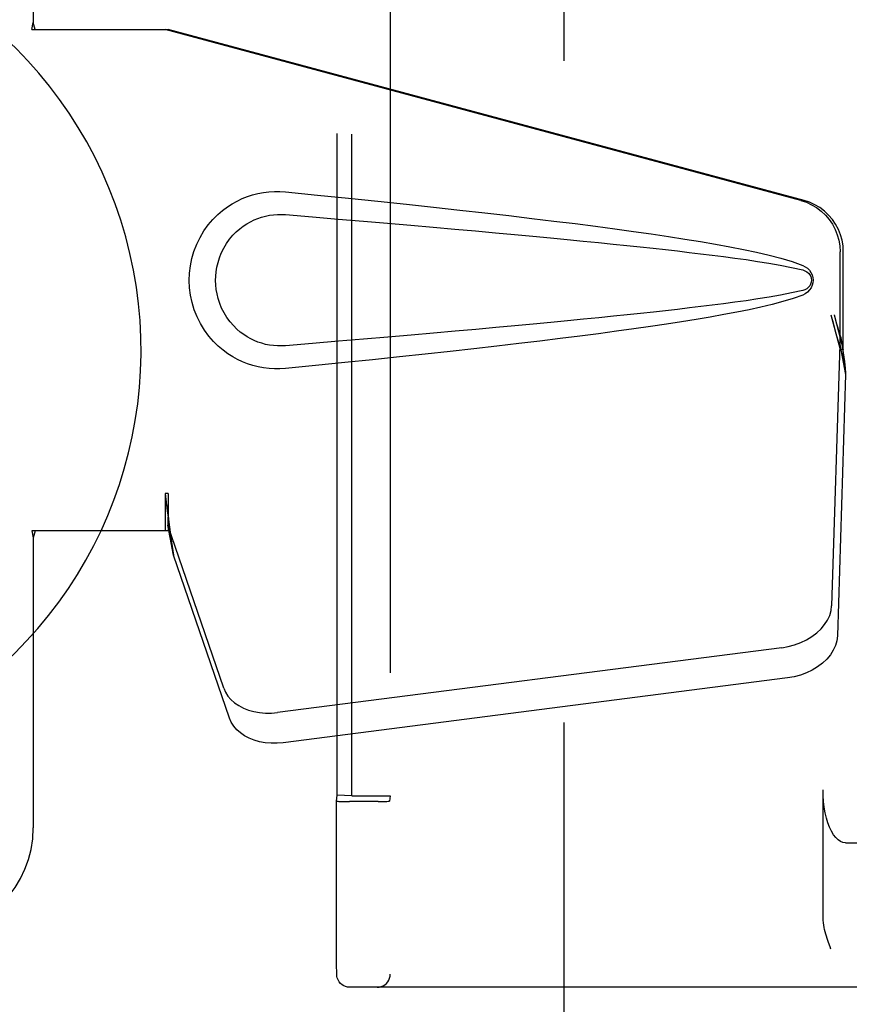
# Model space of a CAD drawing. Header units: inches. Extents: x 0 to 283, y 0 to 183.
# Tile 12 of 82: x 83.99 to 85.94, y 94.78 to 97.09. Entities that reach past the tile are written whole.
import ezdxf

# ---------------------------------------------------------------- set-up
doc = ezdxf.new("R2010")
doc.units = ezdxf.units.IN
doc.header["$LTSCALE"] = 15.583333
doc.header["$MEASUREMENT"] = 0
doc.linetypes.add('HIDDEN', pattern=[0.2, 0.1, -0.1])
doc.layers.add('DEFAULT_2', color=8, linetype='HIDDEN')
doc.layers.add('SECONDARY_OR_LEFT_DOOR_ASSEMBLY', color=7, linetype='CONTINUOUS')

msp = doc.modelspace()

# ---------------------------------------------------------------- linework, layer by layer
at = {"layer": 'DEFAULT_2', "color": 8, "linetype": 'HIDDEN'}
for p, q in [((85.2671, 65.8306), (85.2671, 126.8006)), ((84.8579, 97.5346), (84.8579, 94.8466)), ((84.7326, 95.2675), (84.7326, 97.1136)), ((84.7674, 95.2662), (84.7674, 97.115)), ((84.8574, 97.1146), (84.8574, 95.2665)), ((85.8772, 94.979), (85.8772, 95.2806)), ((84.7309, 95.2536), (84.7326, 95.2675)), ((84.7309, 95.1836), (84.7309, 95.2536)), ((84.7674, 95.2662), (84.7326, 95.2675)), ((84.7523, 95.2531), (84.7618, 95.2531)), ((84.8297, 95.2531), (84.7618, 95.2531)), ((84.7674, 95.2662), (84.8374, 95.2662)), ((84.8297, 95.2531), (84.8389, 95.2531)), ((84.8389, 95.2531), (84.8467, 95.2532)), ((84.8574, 95.2665), (84.8559, 95.2536)), ((84.731, 95.0744), (84.7309, 95.1836)), ((85.9297, 95.1556), (86.7955, 95.1556)), ((84.7311, 94.9835), (84.731, 95.0744)), ((84.7312, 94.9272), (84.7311, 94.9835)), ((84.7314, 94.8878), (84.7312, 94.9272)), ((85.8953, 94.9056), (85.8935, 94.9106)), ((84.7315, 94.8639), (84.7314, 94.8878)), ((84.7316, 94.8526), (84.7315, 94.8639)), ((84.7316, 94.8492), (84.7316, 94.8526)), ((84.7317, 94.8475), (84.7316, 94.8492)), ((84.7317, 94.8466), (84.7317, 94.8475)), ((86.1476, 94.8156), (84.7627, 94.8156))]:
    msp.add_line(p, q, dxfattribs=at)
for points in [[(85.9297, 95.1556), (85.9238, 95.1564), (85.918, 95.1587), (85.9124, 95.1626), (85.9069, 95.1679), (85.9018, 95.1747), (85.897, 95.1828), (85.8926, 95.1922), (85.8886, 95.2026), (85.8852, 95.2141), (85.8824, 95.2263), (85.8801, 95.2393), (85.8785, 95.2527), (85.8775, 95.2665), (85.8772, 95.2806)], [(84.7309, 95.2536), (84.7313, 95.2535), (84.7324, 95.2534), (84.7342, 95.2534), (84.7368, 95.2533), (84.7399, 95.2532), (84.7436, 95.2532), (84.7523, 95.2531)], [(84.8467, 95.2532), (84.8499, 95.2533), (84.8525, 95.2534), (84.8543, 95.2534), (84.8555, 95.2535), (84.8559, 95.2536)], [(85.8935, 94.9106), (85.8899, 94.9206), (85.8882, 94.9256), (85.8865, 94.9306), (85.8849, 94.9357), (85.8834, 94.9408), (85.882, 94.946), (85.8807, 94.9512), (85.8796, 94.9566), (85.8786, 94.962), (85.8779, 94.9675), (85.8774, 94.9732), (85.8772, 94.979)], [(84.7627, 94.8156), (84.7572, 94.8161), (84.7522, 94.8174), (84.7482, 94.8192), (84.7445, 94.8215), (84.7409, 94.8246), (84.7378, 94.8281), (84.7357, 94.8314), (84.7341, 94.8346), (84.7329, 94.8381), (84.7322, 94.8411), (84.7319, 94.8429), (84.7318, 94.8441), (84.7318, 94.8448), (84.7317, 94.8453), (84.7317, 94.8458), (84.7317, 94.8462), (84.7317, 94.8466)], [(84.8269, 94.8156), (84.8317, 94.8159), (84.8364, 94.8171), (84.8409, 94.8189), (84.8451, 94.8215), (84.8488, 94.8246), (84.8519, 94.8283), (84.8545, 94.8325), (84.8564, 94.837), (84.8575, 94.8417), (84.8579, 94.8466)]]:
    msp.add_lwpolyline(points, dxfattribs=at)
msp.add_ellipse((84.8375, 95.2665), major_axis=(0.02, 0), ratio=0.017455, start_param=-1.572932, end_param=-0.002136, dxfattribs=at)
at = {"layer": 'SECONDARY_OR_LEFT_DOOR_ASSEMBLY', "color": 8, "linetype": 'HIDDEN'}
for p, q in [((84.0171, 97.4406), (84.0171, 97.0874)), ((84.014, 97.0706), (84.0171, 97.0874)), ((84.0215, 97.0706), (84.0171, 97.0874)), ((84.014, 97.0706), (84.335, 97.0706)), ((85.8248, 96.6682), (84.3273, 97.0706)), ((85.8324, 96.6682), (84.335, 97.0706)), ((85.9172, 96.3177), (85.9172, 96.5475)), ((85.9248, 96.3177), (85.9248, 96.5475)), ((85.8954, 96.3993), (85.9172, 96.3177)), ((85.903, 96.3993), (85.9248, 96.3177)), ((85.9187, 96.3453), (85.9274, 96.289)), ((85.9164, 96.3292), (85.8973, 95.714)), ((85.9164, 96.3292), (85.93, 96.2581)), ((85.9248, 96.3177), (85.9172, 96.3177)), ((85.9274, 96.289), (85.9288, 96.273)), ((85.93, 96.2581), (85.9108, 95.643)), ((84.3273, 95.978), (84.3273, 95.8906)), ((84.335, 95.978), (84.3273, 95.978)), ((84.335, 95.978), (84.335, 95.8906)), ((84.3472, 95.8328), (84.3336, 95.9039)), ((84.4655, 95.5201), (84.3336, 95.9039)), ((84.014, 95.8906), (84.0171, 95.8737)), ((84.335, 95.8906), (84.014, 95.8906)), ((84.0215, 95.8906), (84.0171, 95.8737)), ((84.0171, 95.8737), (84.0171, 95.1906)), ((84.3429, 95.8633), (84.3472, 95.8328)), ((84.4791, 95.449), (84.3472, 95.8328)), ((85.7798, 95.615), (84.5923, 95.4625)), ((85.7933, 95.544), (84.6059, 95.3915))]:
    msp.add_line(p, q, dxfattribs=at)
for points in [[(84.611, 96.2726), (84.5981, 96.2717), (84.5852, 96.2716), (84.5723, 96.2724), (84.5594, 96.274), (84.5466, 96.2764), (84.5341, 96.2796), (84.5219, 96.2835), (84.5099, 96.2882), (84.4983, 96.2937), (84.4868, 96.3), (84.4753, 96.3072), (84.4639, 96.3156), (84.4526, 96.3252), (84.4414, 96.3362), (84.4303, 96.349), (84.42, 96.363), (84.4107, 96.3783), (84.4027, 96.3944), (84.3961, 96.411), (84.391, 96.428), (84.3873, 96.4451), (84.3852, 96.4624), (84.3844, 96.4797), (84.385, 96.497), (84.3871, 96.5143), (84.3906, 96.5314), (84.3955, 96.5484), (84.4019, 96.5651), (84.4099, 96.5812), (84.419, 96.5966), (84.4293, 96.6108), (84.4402, 96.6237), (84.4514, 96.6349), (84.4628, 96.6447), (84.4743, 96.6532), (84.4858, 96.6606), (84.4974, 96.667), (84.5092, 96.6726), (84.5212, 96.6774), (84.5335, 96.6814), (84.5461, 96.6846), (84.559, 96.6871), (84.572, 96.6887)], [(84.572, 96.6887), (84.585, 96.6895), (84.598, 96.6894), (84.611, 96.6886)], [(84.611, 96.6886), (84.6865, 96.681), (84.7592, 96.6736), (84.8289, 96.6664), (84.8958, 96.6594), (84.9599, 96.6525), (85.0214, 96.6457), (85.0804, 96.6391), (85.1369, 96.6326), (85.1912, 96.6262), (85.2432, 96.6199), (85.293, 96.6137), (85.3408, 96.6075), (85.3866, 96.6014), (85.4305, 96.5954), (85.4726, 96.5894), (85.5129, 96.5834), (85.5515, 96.5774), (85.5884, 96.5713), (85.6237, 96.5652), (85.6575, 96.559), (85.6898, 96.5527), (85.7206, 96.5462), (85.75, 96.5394), (85.778, 96.5322), (85.8043, 96.5242), (85.8292, 96.5155)], [(85.8248, 96.6682), (85.8378, 96.664), (85.8501, 96.6584), (85.8618, 96.6514), (85.8726, 96.6432), (85.8825, 96.6339), (85.8914, 96.6236), (85.8991, 96.6123), (85.9055, 96.6003), (85.9105, 96.5877), (85.9142, 96.5745), (85.9164, 96.5612), (85.9172, 96.5475)], [(85.9248, 96.5475), (85.9241, 96.5612), (85.9219, 96.5745), (85.9182, 96.5877), (85.9132, 96.6003), (85.9067, 96.6123), (85.8991, 96.6236), (85.8902, 96.6339), (85.8803, 96.6432), (85.8694, 96.6514), (85.8577, 96.6584), (85.8454, 96.664), (85.8324, 96.6682)], [(84.611, 96.3261), (84.6016, 96.3256), (84.5922, 96.3257), (84.5828, 96.3264), (84.5735, 96.3276), (84.5642, 96.3295), (84.5551, 96.3319), (84.5463, 96.3349), (84.5376, 96.3384), (84.5292, 96.3424), (84.5209, 96.3471), (84.5127, 96.3524), (84.5045, 96.3585), (84.4963, 96.3655), (84.4883, 96.3735), (84.4804, 96.3827), (84.473, 96.3928), (84.4664, 96.4036), (84.4607, 96.4148), (84.4561, 96.426), (84.4525, 96.4372), (84.4499, 96.4482), (84.448, 96.4589), (84.447, 96.4694), (84.4466, 96.4798), (84.4469, 96.4901), (84.4478, 96.5006), (84.4495, 96.5113), (84.4521, 96.5221), (84.4555, 96.5333), (84.4599, 96.5445), (84.4655, 96.5558), (84.4719, 96.5667), (84.4792, 96.577), (84.4871, 96.5864), (84.4952, 96.5946), (84.5034, 96.6017), (84.5117, 96.608), (84.52, 96.6135), (84.5284, 96.6183), (84.5369, 96.6224), (84.5457, 96.626), (84.5546, 96.6291), (84.5638, 96.6315), (84.5731, 96.6334), (84.5826, 96.6347), (84.592, 96.6355), (84.6015, 96.6356), (84.611, 96.6351)], [(84.611, 96.6351), (84.6743, 96.6298), (84.7355, 96.6246), (84.7946, 96.6195), (84.8515, 96.6147), (84.9063, 96.6099), (84.9591, 96.6053), (85.0099, 96.6008), (85.0587, 96.5964), (85.1056, 96.5921), (85.1505, 96.588), (85.1936, 96.584), (85.2349, 96.5801), (85.2744, 96.5763), (85.3121, 96.5726), (85.3481, 96.569), (85.3825, 96.5656), (85.4152, 96.5622), (85.4465, 96.5589), (85.4766, 96.5557), (85.5057, 96.5525), (85.534, 96.5493), (85.5616, 96.5461), (85.5888, 96.5429), (85.6157, 96.5396), (85.6425, 96.5362), (85.6693, 96.5326), (85.6961, 96.5289), (85.7229, 96.5249), (85.7497, 96.5207), (85.7764, 96.516), (85.8029, 96.5107), (85.8293, 96.5047)], [(85.8292, 96.5155), (85.8352, 96.5124), (85.8405, 96.5086), (85.8451, 96.5039), (85.8487, 96.4986), (85.8513, 96.493), (85.8529, 96.487), (85.8535, 96.4808), (85.853, 96.4745), (85.8515, 96.4685), (85.8489, 96.4628), (85.8452, 96.4575), (85.8407, 96.4527), (85.8353, 96.4488), (85.8292, 96.4456)], [(85.8293, 96.5047), (85.8344, 96.5029), (85.8389, 96.5004), (85.8427, 96.4972), (85.8458, 96.4935), (85.848, 96.4894), (85.8494, 96.485), (85.8498, 96.4804), (85.8493, 96.4757), (85.8479, 96.4714), (85.8456, 96.4674), (85.8425, 96.4638), (85.8387, 96.4606), (85.8344, 96.4582), (85.8294, 96.4564)], [(85.8294, 96.4564), (85.803, 96.4505), (85.7765, 96.4452), (85.7499, 96.4405), (85.7231, 96.4363), (85.6964, 96.4323), (85.6696, 96.4285), (85.6429, 96.425), (85.6161, 96.4216), (85.5893, 96.4183), (85.5622, 96.4151), (85.5346, 96.4119), (85.5064, 96.4087), (85.4774, 96.4055), (85.4473, 96.4023), (85.416, 96.399), (85.3833, 96.3956), (85.349, 96.3922), (85.313, 96.3886), (85.2752, 96.3849), (85.2357, 96.3811), (85.1945, 96.3772), (85.1513, 96.3732), (85.1063, 96.3691), (85.0594, 96.3648), (85.0105, 96.3604), (84.9597, 96.3559), (84.9068, 96.3513), (84.8519, 96.3465), (84.7949, 96.3416), (84.7358, 96.3366), (84.6745, 96.3314), (84.611, 96.3261)], [(85.8292, 96.4456), (85.8065, 96.4376), (85.7826, 96.4303), (85.7573, 96.4235), (85.7307, 96.4172), (85.7029, 96.4111), (85.6737, 96.4052), (85.6433, 96.3994), (85.6116, 96.3938), (85.5785, 96.3882), (85.544, 96.3826), (85.508, 96.377), (85.4704, 96.3715), (85.4314, 96.3659), (85.3907, 96.3603), (85.3483, 96.3546), (85.3041, 96.3489), (85.2582, 96.3431), (85.2104, 96.3373), (85.1606, 96.3313), (85.1088, 96.3253), (85.0549, 96.3192), (84.9988, 96.3129), (84.9403, 96.3065), (84.8795, 96.3), (84.8163, 96.2934), (84.7505, 96.2866), (84.682, 96.2797), (84.611, 96.2726)], [(85.8954, 96.3993), (85.9007, 96.3798), (85.906, 96.3606), (85.9114, 96.3417), (85.9168, 96.3233), (85.9222, 96.3058), (85.9274, 96.289)], [(85.903, 96.3993), (85.9056, 96.3897), (85.9083, 96.3803), (85.9109, 96.3711), (85.9136, 96.3621), (85.9162, 96.3535), (85.9187, 96.3453)], [(85.9187, 96.3453), (85.9184, 96.3424), (85.918, 96.3396), (85.9176, 96.3369), (85.9172, 96.3343), (85.9168, 96.3317), (85.9164, 96.3292)], [(85.9288, 96.273), (85.9296, 96.2629), (85.93, 96.2581)], [(84.3273, 95.978), (84.3299, 95.9578), (84.3325, 95.9378), (84.3352, 95.9181), (84.3378, 95.899), (84.3429, 95.8633)], [(84.335, 95.978), (84.3349, 95.9678), (84.3345, 95.9378)], [(84.3418, 95.871), (84.3403, 95.882), (84.3381, 95.8993), (84.3365, 95.9154), (84.3353, 95.9298), (84.3347, 95.9427), (84.3347, 95.9503)], [(84.3345, 95.9378), (84.3344, 95.9284), (84.3342, 95.9195)], [(84.3342, 95.9195), (84.3341, 95.9141), (84.334, 95.9114), (84.3339, 95.9088), (84.3337, 95.9063), (84.3336, 95.9039)], [(85.7798, 95.615), (85.7953, 95.6177), (85.8101, 95.6217), (85.8246, 95.627), (85.8382, 95.6335), (85.8508, 95.6412), (85.8623, 95.6498), (85.8723, 95.6593), (85.8808, 95.6695), (85.8877, 95.6802), (85.8928, 95.6913), (85.8959, 95.7026), (85.8973, 95.714)], [(85.9108, 95.643), (85.9095, 95.6316), (85.9063, 95.6203), (85.9012, 95.6092), (85.8944, 95.5984), (85.8859, 95.5883), (85.8758, 95.5788), (85.8644, 95.5702), (85.8518, 95.5625), (85.8381, 95.556), (85.8237, 95.5507), (85.8088, 95.5467), (85.7933, 95.544)], [(84.4655, 95.5201), (84.4697, 95.5104), (84.4754, 95.5014), (84.4826, 95.493), (84.4911, 95.4854), (84.501, 95.4788), (84.5119, 95.473), (84.5238, 95.4684), (84.5366, 95.4648), (84.55, 95.4624), (84.5639, 95.4612), (84.578, 95.4613), (84.5923, 95.4625)], [(84.6059, 95.3915), (84.5915, 95.3902), (84.5774, 95.3902), (84.5635, 95.3914), (84.5501, 95.3938), (84.5374, 95.3973), (84.5255, 95.402), (84.5145, 95.4077), (84.5047, 95.4144), (84.4962, 95.422), (84.489, 95.4304), (84.4833, 95.4394), (84.4791, 95.449)]]:
    msp.add_lwpolyline(points, dxfattribs=at)
at = {"layer": 'SECONDARY_OR_LEFT_DOOR_ASSEMBLY', "color": 7, "linetype": 'Continuous'}
msp.add_arc((83.2671, 96.3156), 1.0039, 305.5066, 234.4934, dxfattribs=at)
at = {"layer": 'SECONDARY_OR_LEFT_DOOR_ASSEMBLY', "color": 8, "linetype": 'HIDDEN'}
msp.add_arc((83.7671, 95.1906), 0.25, 270, 360, dxfattribs=at)

doc.saveas('drawing.dxf')
